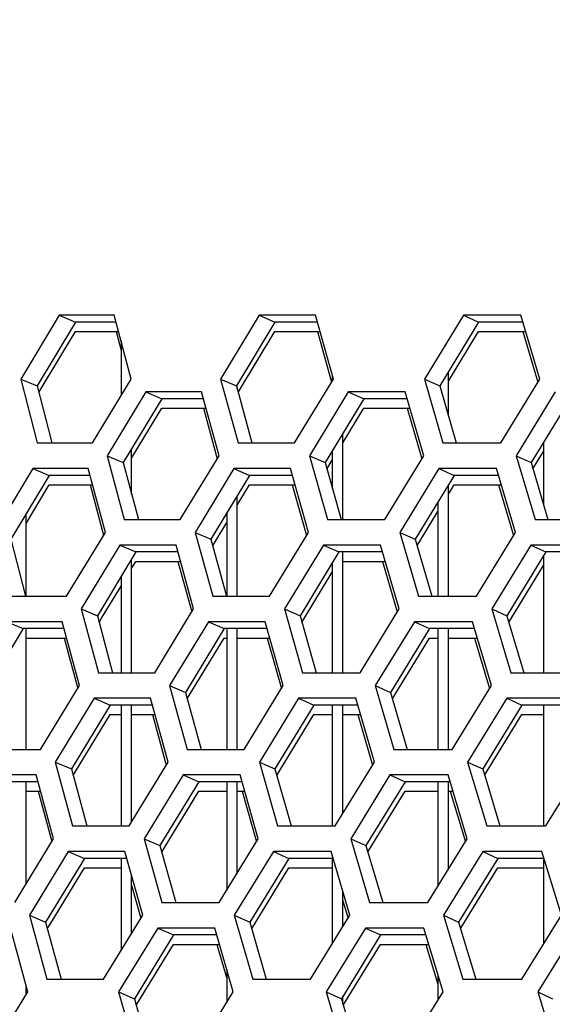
# Model space of a CAD drawing. Header units: millimetres. Extents: x 0 to 420, y 0 to 297.
# Tile 40 of 256: x 100.49 to 102.51, y 91.58 to 95.31. Entities that reach past the tile are written whole.
import ezdxf

# ---------------------------------------------------------------- set-up
doc = ezdxf.new("R2010")
doc.units = ezdxf.units.MM
doc.header["$LTSCALE"] = 23.1
doc.layers.get('0').update_dxf_attribs({"linetype": 'CONTINUOUS'})
doc.layers.add('DIM_PILOTEES', color=7, linetype='CONTINUOUS')
doc.styles.get("Standard").update_dxf_attribs({"font": 'txt', "width": 0.7})
doc.dimstyles.new('DIMSTYLE_4', dxfattribs={"dimtxt": 2.5, "dimasz": 3.5, "dimexe": 2, "dimexo": 0, "dimtad": 1, "dimdec": 0, "dimlfac": 10, "dimdsep": 46, "dimtxsty": 'Standard', "dimblk": '_FILLED', "dimblk1": '_FILLED', "dimblk2": '_FILLED', "dimcen": 0.09, "dimazin": 2, "dimtp": 0.8, "dimtm": 0.8, "dimtfac": 1, "dimtdec": 0, "dimtofl": 0, "dimtmove": 0, "dimatfit": 3, "dimldrblk": '_FILLED', "dimfxl": 0, "dimtolj": 1, "dimarcsym": 0})

# ---------------------------------------------------------------- blocks, each defined once
blk = doc.blocks.new('_FILLED')
at = {"color": 0, "linetype": 'ByBlock'}
blk.add_solid([(0, 0), (-1, 0.1429), (-1, -0.1429)], dxfattribs=at)
blk = doc.blocks.new('*D10')
at = {"layer": 'DIM_PILOTEES', "color": 2, "linetype": 'Continuous'}
for p, q in [((124.1252, 106.0416), (62.1844, 106.0416)), ((64.1844, 106.0416), (64.1844, 79.644)), ((64.1844, 53.2465), (64.1844, 79.644)), ((101.3716, 53.2465), (62.1844, 53.2465))]:
    blk.add_line(p, q, dxfattribs=at)
at = {"layer": 'DIM_PILOTEES', "color": 2, "linetype": 'Continuous', "xscale": 3.5, "yscale": 3.5, "zscale": 3.5}
for p, rotation in [((64.1844, 106.0416), 90), ((64.1844, 53.2465), 270)]:
    blk.add_blockref('_FILLED', p, dxfattribs=dict(at, rotation=rotation))
at = {"layer": 'DIM_PILOTEES', "color": 2, "linetype": 'Continuous', "insert": (61.0594, 82.8955), "char_height": 2.5, "width": 8.571429, "attachment_point": 2, "rotation": 90, "line_spacing_factor": 0.9}
blk.add_mtext('{\\ftxt;\\W0.0001;\\H0.0001;\\~}{\\ftxt;\\W2.2857142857;\\H2.5; }{\\ftxt;\\W0.0001;\\H0.0001;\\~}', dxfattribs=at)

msp = doc.modelspace()

# ---------------------------------------------------------------- linework, layer by layer
at = {"color": 3, "linetype": 'Continuous'}
for p, q in [((100.6407, 94.1882), (100.4952, 93.9467)), ((100.8495, 94.1882), (100.6407, 94.1882)), ((100.9135, 93.9467), (100.8495, 94.1882)), ((101.3983, 94.1882), (101.2519, 93.9467)), ((101.6116, 94.1882), (101.3983, 94.1882)), ((101.6792, 93.9467), (101.6116, 94.1882)), ((102.1719, 94.1882), (102.0246, 93.9467)), ((102.3896, 94.1882), (102.1719, 94.1882)), ((102.4607, 93.9467), (102.3896, 94.1882)), ((100.8563, 94.1265), (100.8752, 94.055)), ((101.6188, 94.1265), (101.6723, 93.9354)), ((102.3972, 94.1265), (102.4536, 93.9351)), ((100.4952, 93.9467), (100.5579, 93.7053)), ((100.7675, 93.7053), (100.9135, 93.9467)), ((101.2519, 93.9467), (101.3182, 93.7053)), ((101.5323, 93.7053), (101.6792, 93.9467)), ((102.0246, 93.9467), (102.0945, 93.7053)), ((102.313, 93.7053), (102.4607, 93.9467)), ((100.9686, 93.8984), (100.8224, 93.657)), ((101.1801, 93.8984), (100.9686, 93.8984)), ((101.2462, 93.657), (101.1801, 93.8984)), ((101.7359, 93.8984), (101.5888, 93.657)), ((101.9518, 93.8984), (101.7359, 93.8984)), ((102.0215, 93.657), (101.9518, 93.8984)), ((102.519, 93.8984), (102.3711, 93.657)), ((101.1872, 93.8367), (101.2394, 93.6458)), ((101.9593, 93.8367), (102.0144, 93.6454)), ((100.5579, 93.7053), (100.7675, 93.7053)), ((101.3182, 93.7053), (101.5323, 93.7053)), ((102.0945, 93.7053), (102.313, 93.7053)), ((100.8224, 93.657), (100.8872, 93.4155)), ((101.0994, 93.4155), (101.2462, 93.657)), ((101.5888, 93.657), (101.6572, 93.4155)), ((101.8739, 93.4155), (102.0215, 93.657)), ((102.3711, 93.657), (102.443, 93.4155)), ((100.5414, 93.6087), (100.3954, 93.3672)), ((100.7511, 93.6087), (100.5414, 93.6087)), ((100.8156, 93.3672), (100.7511, 93.6087)), ((101.3022, 93.6087), (101.1553, 93.3672)), ((101.5164, 93.6087), (101.3022, 93.6087)), ((101.5845, 93.3672), (101.5164, 93.6087)), ((102.0791, 93.6087), (101.9314, 93.3672)), ((102.2977, 93.6087), (102.0791, 93.6087)), ((102.3693, 93.3672), (102.2977, 93.6087)), ((100.7579, 93.5469), (100.8089, 93.3562)), ((101.5237, 93.5469), (101.5775, 93.3558)), ((102.3053, 93.5469), (102.3621, 93.3555)), ((100.8872, 93.4155), (101.0994, 93.4155)), ((101.6572, 93.4155), (101.8739, 93.4155)), ((102.443, 93.4155), (102.664, 93.4155)), ((100.669, 93.1257), (100.8156, 93.3672)), ((101.1553, 93.3672), (101.2221, 93.1257)), ((101.4371, 93.1257), (101.5845, 93.3672)), ((101.9314, 93.3672), (102.0017, 93.1257)), ((102.2211, 93.1257), (102.3693, 93.3672)), ((100.8709, 93.3189), (100.7242, 93.0774)), ((101.0833, 93.3189), (100.8709, 93.3189)), ((101.1498, 93.0774), (101.0833, 93.3189)), ((101.6414, 93.3189), (101.4939, 93.0774)), ((101.8583, 93.3189), (101.6414, 93.3189)), ((101.9284, 93.0774), (101.8583, 93.3189)), ((102.4278, 93.3189), (102.2795, 93.0774)), ((102.649, 93.3189), (102.4278, 93.3189)), ((101.0904, 93.2572), (101.143, 93.0662)), ((101.8658, 93.2572), (101.9213, 93.0659)), ((100.4586, 93.1257), (100.669, 93.1257)), ((101.2221, 93.1257), (101.4371, 93.1257)), ((102.0017, 93.1257), (102.2211, 93.1257)), ((100.7242, 93.0774), (100.7894, 92.8359)), ((101.0026, 92.8359), (101.1498, 93.0774)), ((101.4939, 93.0774), (101.5627, 92.8359)), ((101.7803, 92.8359), (101.9284, 93.0774)), ((102.2795, 93.0774), (102.3518, 92.8359)), ((100.6526, 93.0291), (100.4421, 93.0291)), ((100.7176, 92.7876), (100.6526, 93.0291)), ((101.2061, 93.0291), (101.0587, 92.7876)), ((101.4212, 93.0291), (101.2061, 93.0291)), ((101.4897, 92.7876), (101.4212, 93.0291)), ((101.9862, 93.0291), (101.8381, 92.7876)), ((102.2057, 93.0291), (101.9862, 93.0291)), ((102.2778, 92.7876), (102.2057, 93.0291)), ((100.6596, 92.9674), (100.7109, 92.7766)), ((101.4285, 92.9674), (101.4828, 92.7762)), ((102.2134, 92.9674), (102.2706, 92.7759)), ((100.7894, 92.8359), (101.0026, 92.8359)), ((101.5627, 92.8359), (101.7803, 92.8359)), ((102.3518, 92.8359), (102.5738, 92.8359)), ((100.5706, 92.5461), (100.7176, 92.7876)), ((101.0587, 92.7876), (101.126, 92.5461)), ((101.3418, 92.5461), (101.4897, 92.7876)), ((101.8381, 92.7876), (101.9089, 92.5461)), ((102.1291, 92.5461), (102.2778, 92.7876)), ((100.7732, 92.7393), (100.6261, 92.4978)), ((100.9865, 92.7393), (100.7732, 92.7393)), ((101.0534, 92.4978), (100.9865, 92.7393)), ((101.5469, 92.7393), (101.3989, 92.4978)), ((101.7647, 92.7393), (101.5469, 92.7393)), ((101.8353, 92.4978), (101.7647, 92.7393)), ((102.3366, 92.7393), (102.1878, 92.4978)), ((102.5587, 92.7393), (102.3366, 92.7393)), ((100.9936, 92.6776), (101.0466, 92.4866)), ((101.7722, 92.6776), (101.8281, 92.4863)), ((100.3593, 92.5461), (100.5706, 92.5461)), ((101.126, 92.5461), (101.3418, 92.5461)), ((101.9089, 92.5461), (102.1291, 92.5461)), ((100.6261, 92.4978), (100.6917, 92.2564)), ((100.9058, 92.2564), (101.0534, 92.4978)), ((101.3989, 92.4978), (101.4682, 92.2564)), ((101.6867, 92.2564), (101.8353, 92.4978)), ((102.1878, 92.4978), (102.2606, 92.2564)), ((102.4835, 92.2564), (102.6328, 92.4978)), ((100.5542, 92.4495), (100.3427, 92.4495)), ((100.6196, 92.2081), (100.5542, 92.4495)), ((101.11, 92.4495), (100.9622, 92.2081)), ((101.326, 92.4495), (101.11, 92.4495)), ((101.395, 92.2081), (101.326, 92.4495)), ((101.8934, 92.4495), (101.7448, 92.2081)), ((102.1138, 92.4495), (101.8934, 92.4495)), ((102.1864, 92.2081), (102.1138, 92.4495)), ((100.5612, 92.3878), (100.6128, 92.197)), ((101.3333, 92.3878), (101.388, 92.1967)), ((102.1216, 92.3878), (102.1791, 92.1963)), ((100.6917, 92.2564), (100.9058, 92.2564)), ((101.4682, 92.2564), (101.6867, 92.2564)), ((102.2606, 92.2564), (102.4835, 92.2564)), ((100.4722, 91.9666), (100.6196, 92.2081)), ((100.9622, 92.2081), (101.0299, 91.9666)), ((101.2466, 91.9666), (101.395, 92.2081)), ((101.7448, 92.2081), (101.816, 91.9666)), ((102.0372, 91.9666), (102.1864, 92.2081)), ((100.6754, 92.1598), (100.5279, 91.9183)), ((100.8896, 92.1598), (100.6754, 92.1598)), ((100.9571, 91.9183), (100.8896, 92.1598)), ((101.4524, 92.1598), (101.304, 91.9183)), ((101.6711, 92.1598), (101.4524, 92.1598)), ((101.7422, 91.9183), (101.6711, 92.1598)), ((102.2454, 92.1598), (102.0962, 91.9183)), ((102.4685, 92.1598), (102.2454, 92.1598)), ((102.543, 91.9183), (102.4685, 92.1598)), ((100.9152, 92.032), (100.9502, 91.907)), ((101.7152, 91.9737), (101.735, 91.9067)), ((101.0299, 91.9666), (101.2466, 91.9666)), ((101.816, 91.9666), (102.0372, 91.9666)), ((100.5279, 91.9183), (100.594, 91.6768)), ((100.809, 91.6768), (100.9571, 91.9183)), ((101.304, 91.9183), (101.3737, 91.6768)), ((101.5932, 91.6768), (101.7422, 91.9183)), ((102.0962, 91.9183), (102.1695, 91.6768)), ((102.3933, 91.6768), (102.543, 91.9183)), ((100.5216, 91.6285), (100.4558, 91.87)), ((101.0139, 91.87), (100.8656, 91.6285)), ((101.2308, 91.87), (101.0139, 91.87)), ((101.3002, 91.6285), (101.2308, 91.87)), ((101.8006, 91.87), (101.6515, 91.6285)), ((102.0219, 91.87), (101.8006, 91.87)), ((102.0949, 91.6285), (102.0219, 91.87)), ((102.603, 91.87), (102.4531, 91.6285)), ((101.2382, 91.8083), (101.2752, 91.6793)), ((102.0297, 91.8083), (102.0752, 91.6576)), ((100.594, 91.6768), (100.809, 91.6768)), ((101.3737, 91.6768), (101.5932, 91.6768)), ((102.1695, 91.6768), (102.3933, 91.6768)), ((100.3738, 91.387), (100.5216, 91.6285)), ((100.8656, 91.6285), (100.9338, 91.387)), ((101.1514, 91.387), (101.3002, 91.6285)), ((101.6515, 91.6285), (101.7232, 91.387)), ((101.9453, 91.387), (102.0949, 91.6285)), ((102.4531, 91.6285), (102.5284, 91.387))]:
    msp.add_line(p, q, dxfattribs=at)
at = {"color": 7, "linetype": 'Continuous'}
for p, q in [((100.6407, 94.1882), (100.7024, 94.1623)), ((101.3983, 94.1882), (101.4581, 94.1623)), ((102.1719, 94.1882), (102.2296, 94.1623)), ((100.7024, 94.1623), (100.5572, 93.9209)), ((100.8563, 94.1623), (100.7024, 94.1623)), ((101.4581, 94.1623), (101.3119, 93.9209)), ((101.6188, 94.1623), (101.4581, 94.1623)), ((102.2296, 94.1623), (102.0827, 93.9209)), ((102.3972, 94.1623), (102.2296, 94.1623)), ((100.573, 93.9113), (100.7024, 94.1265)), ((100.7024, 94.1265), (100.8658, 94.1265)), ((100.8752, 94.0908), (100.8752, 93.8834)), ((101.3278, 93.9112), (101.4581, 94.1265)), ((101.4581, 94.1265), (101.6288, 94.1265)), ((102.1152, 93.9385), (102.2296, 94.1265)), ((102.2296, 94.1265), (102.4077, 94.1265)), ((100.4952, 93.9467), (100.5572, 93.9209)), ((101.2519, 93.9467), (101.3119, 93.9209)), ((101.6752, 93.9609), (101.6752, 93.9402)), ((102.0246, 93.9467), (102.0827, 93.9209)), ((102.1152, 93.8076), (102.1152, 93.9743)), ((100.5572, 93.9209), (100.613, 93.7053)), ((100.5637, 93.8958), (100.573, 93.9113)), ((101.3119, 93.9209), (101.3709, 93.7053)), ((101.3152, 93.9086), (101.3152, 93.9263)), ((101.3186, 93.8961), (101.3278, 93.9112)), ((102.0827, 93.9209), (102.1448, 93.7053)), ((101.0294, 93.8726), (100.8834, 93.6311)), ((100.9686, 93.8984), (101.0294, 93.8726)), ((101.1872, 93.8726), (101.0294, 93.8726)), ((101.7947, 93.8726), (101.6479, 93.6311)), ((101.7359, 93.8984), (101.7947, 93.8726)), ((101.9593, 93.8726), (101.7947, 93.8726)), ((102.5757, 93.8726), (102.4281, 93.6311)), ((100.9152, 93.6478), (101.0294, 93.8367)), ((101.0294, 93.8367), (101.1969, 93.8367)), ((101.7152, 93.7061), (101.7947, 93.8367)), ((101.7947, 93.8367), (101.9696, 93.8367)), ((101.7152, 93.4155), (101.7152, 93.7419)), ((100.9152, 93.5117), (100.9152, 93.6837)), ((102.4752, 93.7082), (102.4752, 93.4718)), ((100.8224, 93.657), (100.8834, 93.6311)), ((101.5888, 93.657), (101.6479, 93.6311)), ((101.6752, 93.6761), (101.6752, 93.5336)), ((102.3711, 93.657), (102.4281, 93.6311)), ((102.4352, 93.6069), (102.4752, 93.6724)), ((100.5414, 93.6087), (100.6031, 93.5828)), ((100.8834, 93.6311), (100.941, 93.4155)), ((101.3022, 93.6087), (101.362, 93.5828)), ((101.6479, 93.6311), (101.7086, 93.4155)), ((101.6547, 93.6066), (101.6752, 93.6403)), ((102.0791, 93.6087), (102.1368, 93.5828)), ((102.4281, 93.6311), (102.492, 93.4155)), ((100.6031, 93.5828), (100.4575, 93.3413)), ((100.7579, 93.5828), (100.6031, 93.5828)), ((101.362, 93.5828), (101.2154, 93.3413)), ((101.5237, 93.5828), (101.362, 93.5828)), ((102.1368, 93.5828), (101.9894, 93.3413)), ((102.3053, 93.5828), (102.1368, 93.5828)), ((100.5152, 93.4012), (100.6031, 93.5469)), ((100.6031, 93.5469), (100.7675, 93.5469)), ((101.3152, 93.47), (101.362, 93.5469)), ((101.362, 93.5469), (101.5337, 93.5469)), ((102.1152, 93.1257), (102.1152, 93.5474)), ((102.1152, 93.5116), (102.1368, 93.5469)), ((102.1368, 93.5469), (102.3159, 93.5469)), ((101.3152, 93.1257), (101.3152, 93.5058)), ((102.0752, 93.4819), (102.0752, 93.1257)), ((100.5152, 93.1257), (100.5152, 93.437)), ((101.2752, 93.4399), (101.2752, 93.1257)), ((102.0053, 93.3316), (102.0752, 93.4461)), ((101.2312, 93.3316), (101.2752, 93.4041)), ((101.1553, 93.3672), (101.2154, 93.3413)), ((101.9314, 93.3672), (101.9894, 93.3413)), ((100.4575, 93.3413), (100.5136, 93.1257)), ((100.8709, 93.3189), (100.9316, 93.293)), ((101.2154, 93.3413), (101.2747, 93.1257)), ((101.2221, 93.3166), (101.2312, 93.3316)), ((101.6414, 93.3189), (101.7002, 93.293)), ((101.9894, 93.3413), (102.0519, 93.1257)), ((101.9964, 93.317), (102.0053, 93.3316)), ((102.4278, 93.3189), (102.4845, 93.293)), ((100.9316, 93.293), (100.7853, 93.0515)), ((101.0904, 93.293), (100.9316, 93.293)), ((101.7002, 93.293), (101.5529, 93.0515)), ((101.8658, 93.293), (101.7002, 93.293)), ((101.7152, 92.8359), (101.7152, 93.293)), ((102.4845, 93.293), (102.3365, 93.0515)), ((102.4752, 93.2779), (102.4752, 92.8359)), ((102.6568, 93.293), (102.4845, 93.293)), ((100.9152, 92.8359), (100.9152, 93.2659)), ((100.9152, 93.2301), (100.9316, 93.2572)), ((100.9316, 93.2572), (101.1002, 93.2572)), ((101.6752, 93.2521), (101.6752, 92.8359)), ((101.7152, 93.2572), (101.8761, 93.2572)), ((102.3524, 93.0417), (102.4752, 93.2421)), ((100.8752, 93.1999), (100.8752, 92.8359)), ((101.5688, 93.0418), (101.6752, 93.2163)), ((100.8012, 93.0419), (100.8752, 93.1641)), ((100.7242, 93.0774), (100.7853, 93.0515)), ((100.7853, 93.0515), (100.8432, 92.8359)), ((101.4939, 93.0774), (101.5529, 93.0515)), ((101.5529, 93.0515), (101.6141, 92.8359)), ((102.2795, 93.0774), (102.3365, 93.0515)), ((102.3365, 93.0515), (102.4008, 92.8359)), ((100.4421, 93.0291), (100.5038, 93.0032)), ((100.7919, 93.0267), (100.8012, 93.0419)), ((101.2061, 93.0291), (101.2658, 93.0032)), ((101.5598, 93.027), (101.5688, 93.0418)), ((101.9862, 93.0291), (102.044, 93.0032)), ((102.3436, 93.0274), (102.3524, 93.0417)), ((100.5038, 93.0032), (100.3577, 92.7617)), ((100.6596, 93.0032), (100.5038, 93.0032)), ((100.5152, 92.5461), (100.5152, 93.0032)), ((101.2658, 93.0032), (101.1188, 92.7617)), ((101.4285, 93.0032), (101.2658, 93.0032)), ((101.2752, 93.0032), (101.2752, 92.5461)), ((101.3152, 92.5461), (101.3152, 93.0032)), ((102.044, 93.0032), (101.8961, 92.7617)), ((102.2134, 93.0032), (102.044, 93.0032)), ((102.0752, 93.0032), (102.0752, 92.5461)), ((102.1152, 92.5461), (102.1152, 93.0032)), ((100.5152, 92.9674), (100.6692, 92.9674)), ((101.1347, 92.7521), (101.2658, 92.9674)), ((101.2658, 92.9674), (101.2752, 92.9674)), ((101.3152, 92.9674), (101.4386, 92.9674)), ((101.912, 92.752), (102.044, 92.9674)), ((102.044, 92.9674), (102.0752, 92.9674)), ((102.1152, 92.9674), (102.2241, 92.9674)), ((101.0587, 92.7876), (101.1188, 92.7617)), ((101.8381, 92.7876), (101.8961, 92.7617)), ((101.1188, 92.7617), (101.1786, 92.5461)), ((101.1256, 92.7371), (101.1347, 92.7521)), ((101.8961, 92.7617), (101.959, 92.5461)), ((101.9032, 92.7374), (101.912, 92.752)), ((100.8339, 92.7134), (100.6871, 92.472)), ((100.7732, 92.7393), (100.8339, 92.7134)), ((100.9936, 92.7134), (100.8339, 92.7134)), ((100.8752, 92.7134), (100.8752, 92.2564)), ((100.9152, 92.2718), (100.9152, 92.7134)), ((101.6057, 92.7134), (101.458, 92.472)), ((101.5469, 92.7393), (101.6057, 92.7134)), ((101.7722, 92.7134), (101.6057, 92.7134)), ((101.6752, 92.7134), (101.6752, 92.2564)), ((101.7152, 92.3027), (101.7152, 92.7134)), ((102.3933, 92.7134), (102.2448, 92.472)), ((102.3366, 92.7393), (102.3933, 92.7134)), ((102.5666, 92.7134), (102.3933, 92.7134)), ((102.4752, 92.7134), (102.4752, 92.2564)), ((100.703, 92.4623), (100.8339, 92.6776)), ((100.8339, 92.6776), (100.8752, 92.6776)), ((100.9152, 92.6776), (101.0035, 92.6776)), ((101.4739, 92.4622), (101.6057, 92.6776)), ((101.6057, 92.6776), (101.6752, 92.6776)), ((101.7152, 92.6776), (101.7827, 92.6776)), ((102.2608, 92.4621), (102.3933, 92.6776)), ((102.3933, 92.6776), (102.4752, 92.6776)), ((100.6261, 92.4978), (100.6871, 92.472)), ((101.3989, 92.4978), (101.458, 92.472)), ((102.1878, 92.4978), (102.2448, 92.472)), ((100.6871, 92.472), (100.7455, 92.2564)), ((100.6938, 92.4471), (100.703, 92.4623)), ((101.458, 92.472), (101.5195, 92.2564)), ((101.4649, 92.4475), (101.4739, 92.4622)), ((102.2448, 92.472), (102.3095, 92.2564)), ((102.252, 92.4479), (102.2608, 92.4621)), ((100.5612, 92.4237), (100.4045, 92.4237)), ((100.5152, 92.0371), (100.5152, 92.4237)), ((101.1697, 92.4237), (101.0223, 92.1822)), ((101.11, 92.4495), (101.1697, 92.4237)), ((101.3333, 92.4237), (101.1697, 92.4237)), ((101.2752, 92.4237), (101.2752, 92.0131)), ((101.3152, 92.0782), (101.3152, 92.4237)), ((101.9511, 92.4237), (101.8028, 92.1822)), ((101.8934, 92.4495), (101.9511, 92.4237)), ((102.1216, 92.4237), (101.9511, 92.4237)), ((102.0752, 92.4237), (102.0752, 92.0281)), ((102.1152, 92.0929), (102.1152, 92.4237)), ((100.5152, 92.3878), (100.5709, 92.3878)), ((101.0382, 92.1725), (101.1697, 92.3878)), ((101.1697, 92.3878), (101.2752, 92.3878)), ((101.3152, 92.3878), (101.3436, 92.3878)), ((101.8188, 92.1724), (101.9511, 92.3878)), ((101.9511, 92.3878), (102.0752, 92.3878)), ((102.1152, 92.3878), (102.1323, 92.3878)), ((100.9622, 92.2081), (101.0223, 92.1822)), ((101.7448, 92.2081), (101.8028, 92.1822)), ((100.6754, 92.1598), (100.7362, 92.1339)), ((101.0223, 92.1822), (101.0824, 91.9666)), ((101.0291, 92.1576), (101.0382, 92.1725)), ((101.4524, 92.1598), (101.5112, 92.1339)), ((101.8028, 92.1822), (101.8661, 91.9666)), ((101.8099, 92.1579), (101.8188, 92.1724)), ((102.2454, 92.1598), (102.3021, 92.1339)), ((100.7362, 92.1339), (100.589, 91.8924)), ((100.8968, 92.1339), (100.7362, 92.1339)), ((100.8752, 92.1339), (100.8752, 91.7849)), ((101.5112, 92.1339), (101.3631, 91.8924)), ((101.6787, 92.1339), (101.5112, 92.1339)), ((101.6752, 92.1339), (101.6752, 91.8098)), ((102.3021, 92.1339), (102.1532, 91.8924)), ((102.4764, 92.1339), (102.3021, 92.1339)), ((102.4752, 92.1339), (102.4752, 91.809)), ((100.6049, 91.8827), (100.7362, 92.0981)), ((100.7362, 92.0981), (100.8752, 92.0981)), ((101.379, 91.8826), (101.5112, 92.0981)), ((101.5112, 92.0981), (101.6752, 92.0981)), ((102.1692, 91.8825), (102.3021, 92.0981)), ((102.3021, 92.0981), (102.4752, 92.0981)), ((100.9152, 91.8501), (100.9152, 92.0678)), ((101.7152, 91.8747), (101.7152, 92.0096)), ((100.5279, 91.9183), (100.589, 91.8924)), ((101.304, 91.9183), (101.3631, 91.8924)), ((102.0962, 91.9183), (102.1532, 91.8924)), ((100.589, 91.8924), (100.6477, 91.6768)), ((100.5957, 91.8676), (100.6049, 91.8827)), ((101.0139, 91.87), (101.0736, 91.8441)), ((101.3631, 91.8924), (101.425, 91.6768)), ((101.37, 91.868), (101.379, 91.8826)), ((101.8006, 91.87), (101.8583, 91.8441)), ((102.1532, 91.8924), (102.2183, 91.6768)), ((102.1604, 91.8683), (102.1692, 91.8825)), ((101.0736, 91.8441), (100.9257, 91.6026)), ((101.2382, 91.8441), (101.0736, 91.8441)), ((101.8583, 91.8441), (101.7095, 91.6026)), ((102.0297, 91.8441), (101.8583, 91.8441)), ((100.9417, 91.5929), (101.0736, 91.8083)), ((101.0736, 91.8083), (101.2485, 91.8083)), ((101.7255, 91.5928), (101.8583, 91.8083)), ((101.8583, 91.8083), (102.0405, 91.8083)), ((101.2752, 91.7151), (101.2752, 91.588)), ((102.0752, 91.6934), (102.0752, 91.5967)), ((100.5152, 91.6181), (100.5152, 91.6518)), ((100.8656, 91.6285), (100.9257, 91.6026)), ((100.9257, 91.6026), (100.9863, 91.387)), ((101.6515, 91.6285), (101.7095, 91.6026)), ((101.7095, 91.6026), (101.7733, 91.387)), ((101.7152, 91.5832), (101.7152, 91.6119)), ((102.4531, 91.6285), (102.5091, 91.6026)), ((100.9326, 91.578), (100.9417, 91.5929)), ((101.7166, 91.5784), (101.7255, 91.5928))]:
    msp.add_line(p, q, dxfattribs=at)

# ---------------------------------------------------------------- dimensions: what is measured, and where the dimension line sits
at = {"layer": 'DIM_PILOTEES', "color": 2, "linetype": 'Continuous'}
dim = msp.add_linear_dim(base=(64.1844, 53.2465), p1=(124.1252, 106.0416), p2=(101.3716, 53.2465), angle=270, text='{\\ftxt;\\W0.0001;\\H0.0001;\\~}{\\ftxt;\\W2.2857142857;\\H2.5; }{\\ftxt;\\W0.0001;\\H0.0001;\\~}', dimstyle='DIMSTYLE_4', dxfattribs=at)
dim.commit()
dim.dimension.update_dxf_attribs({"geometry": '*D10', "text_midpoint": (64.1844, 82.5384), "dimtype": 160})

doc.saveas('drawing.dxf')
